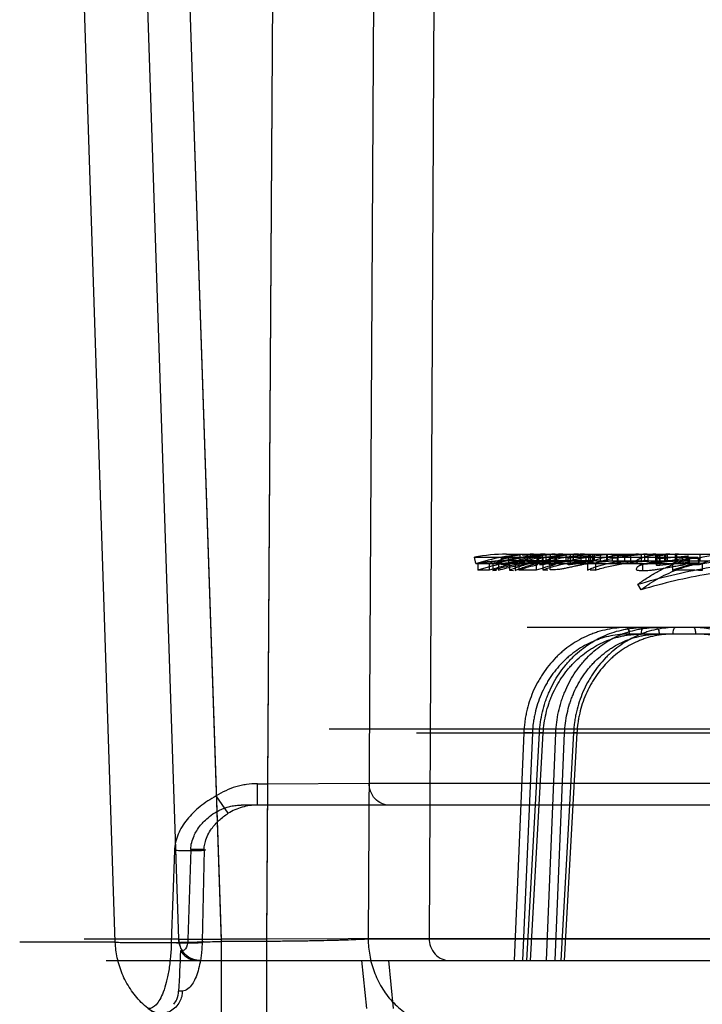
# Model space of a CAD drawing. Header units: millimetres. Extents: x 0 to 297, y 0 to 210.
# Tile 256 of 256: x 147.028 to 147.182, y 158.722 to 158.943. Entities that reach past the tile are written whole.
import ezdxf

# ---------------------------------------------------------------- set-up
doc = ezdxf.new("R2010")
doc.units = ezdxf.units.MM
doc.header["$LTSCALE"] = 16.335
doc.layers.add('INTFCLR_144815', color=7, linetype='CONTINUOUS')

msp = doc.modelspace()

# ---------------------------------------------------------------- linework, layer by layer
at = {"layer": 'INTFCLR_144815', "color": 9, "linetype": 'Continuous'}
for p, q in [((147.0494303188, 158.7356267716), (147.036555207, 159.1257148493)), ((147.0637207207, 158.7362653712), (147.0507678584, 159.1257148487)), ((147.0602329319, 159.1257148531), (147.0732682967, 158.7357802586)), ((147.0602390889, 159.1257148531), (147.0732570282, 158.736303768)), ((147.0835442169, 158.7357802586), (147.0860498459, 159.1257148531)), ((147.0835476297, 158.736303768), (147.086049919, 159.1257148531)), ((147.1086210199, 159.1257148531), (147.1064195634, 158.7363037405)), ((147.1221635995, 159.1257148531), (147.1201436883, 158.7364346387)), ((147.1375528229, 158.8229782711), (147.2289423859, 158.8229782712)), ((147.1565078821, 158.8213345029), (147.1565078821, 158.8228397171)), ((147.1437007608, 158.8214782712), (147.137552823, 158.8214782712)), ((147.1485474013, 158.8214782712), (147.1462799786, 158.8214782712)), ((147.1474589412, 158.8194375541), (147.1474589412, 158.8210150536)), ((147.1537888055, 158.8214782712), (147.1502486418, 158.8214782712)), ((147.1519190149, 158.8221578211), (147.1519190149, 158.8206263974)), ((147.1577189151, 158.8214782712), (147.1551580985, 158.8214782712)), ((147.1587744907, 158.8214782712), (147.3647951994, 158.8214782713)), ((147.3355607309, 158.8064782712), (147.1422419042, 158.8064782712)), ((147.1901110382, 158.8050044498), (147.1651965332, 158.8050044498)), ((147.3810165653, 158.7835717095), (147.0976076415, 158.7835717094)), ((147.1172761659, 158.7827866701), (147.3477942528, 158.7827866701)), ((147.1414783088, 158.7827866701), (147.1392811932, 158.7314782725)), ((147.1434204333, 158.7827343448), (147.1412243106, 158.7314782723)), ((147.1434204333, 158.7827343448), (147.1414783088, 158.7827866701)), ((147.1421650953, 158.7314782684), (147.1450082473, 158.78278667)), ((147.1430228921, 158.7314782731), (147.1458618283, 158.7827343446)), ((147.1458618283, 158.7827343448), (147.1449377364, 158.782788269)), ((147.1458618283, 158.7827343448), (147.1449377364, 158.782788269)), ((147.1465983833, 158.7314782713), (147.1486998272, 158.7827866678)), ((147.1485859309, 158.7314782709), (147.1506866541, 158.7827343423)), ((147.1486998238, 158.7827866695), (147.1506866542, 158.7827343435)), ((147.1526848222, 158.7827866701), (147.1498541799, 158.7314782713)), ((147.1534362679, 158.7827343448), (147.150609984, 158.7314782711)), ((147.1534362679, 158.7827343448), (147.1525635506, 158.7827904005)), ((147.1534362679, 158.7827343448), (147.1525635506, 158.7827904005)), ((147.0814521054, 158.7664782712), (147.0814521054, 158.771303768)), ((147.0814521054, 158.771303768), (147.0837548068, 158.771303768)), ((147.0837548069, 158.7713037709), (147.1066014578, 158.77143463)), ((147.0837548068, 158.771303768), (147.0837548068, 158.7664782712)), ((147.1066014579, 158.7714346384), (147.6433935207, 158.7714346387)), ((147.0748853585, 158.7646319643), (147.0721647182, 158.768534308)), ((147.6418168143, 158.7664782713), (147.0778101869, 158.7664782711)), ((147.0627691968, 158.7562518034), (147.062046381, 158.7355523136)), ((147.0694446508, 158.7564782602), (147.0664247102, 158.7564782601)), ((147.0694446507, 158.7564782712), (147.0690104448, 158.7357838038)), ((147.0637207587, 158.7362657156), (147.0424035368, 158.7362634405)), ((147.0657872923, 158.7362365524), (147.0637209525, 158.736265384)), ((147.0637210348, 158.7362653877), (147.0732570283, 158.7363037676)), ((147.0732570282, 158.736303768), (147.0732682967, 158.7164782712)), ((147.0835476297, 158.736303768), (147.0732570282, 158.736303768)), ((147.0835442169, 158.7164782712), (147.0835476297, 158.736303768)), ((147.1201436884, 158.7364346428), (147.0835476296, 158.7363037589)), ((147.8359479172, 158.7363037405), (147.1064195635, 158.7363037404)), ((147.1201436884, 158.7364346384), (147.8236405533, 158.7364346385)), ((147.0494303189, 158.7356267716), (147.0278836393, 158.7356196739)), ((147.0494303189, 158.7356267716), (147.0278836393, 158.7356196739)), ((147.0835442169, 158.7357802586), (147.0732682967, 158.7357802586)), ((147.047397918, 158.7314782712), (147.8355042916, 158.7314782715)), ((147.1049002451, 158.7314782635), (147.1060092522, 158.7206961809)), ((147.1121568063, 158.7206961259), (147.1110417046, 158.7314782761)), ((147.0645320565, 158.724595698), (147.0637027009, 158.7246000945))]:
    msp.add_line(p, q, dxfattribs=at)
at = {"layer": 'INTFCLR_144815', "color": 6, "linetype": 'Continuous'}
for p, q in [((147.1306636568, 158.8208805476), (147.1304053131, 158.822358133)), ((147.1304053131, 158.8223581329), (147.1806803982, 158.8223581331)), ((147.1405648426, 158.822779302), (147.1405648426, 158.8212718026)), ((147.1422343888, 158.8227780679), (147.1411213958, 158.8227780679)), ((147.1422343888, 158.8227780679), (147.1422343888, 158.8212705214)), ((147.1443898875, 158.8226570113), (147.1443898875, 158.8211448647)), ((147.1448150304, 158.8229782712), (147.1448150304, 158.8214782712)), ((147.1456636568, 158.8214782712), (147.1456636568, 158.8229782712)), ((147.1464845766, 158.8229782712), (147.1464845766, 158.8214782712)), ((147.1475238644, 158.8214582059), (147.1475238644, 158.8229589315)), ((147.1488022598, 158.8229588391), (147.1488022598, 158.8214581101)), ((147.1502486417, 158.8229782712), (147.1492841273, 158.8229696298)), ((147.1509303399, 158.8229782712), (147.1509303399, 158.8214782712)), ((147.1519190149, 158.822157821), (147.155530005, 158.8225682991)), ((147.1519505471, 158.8229782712), (147.1519505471, 158.8214782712)), ((147.1525998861, 158.8229782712), (147.1525998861, 158.8214782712)), ((147.1543886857, 158.8214782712), (147.1543886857, 158.8229782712)), ((147.155530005, 158.8225682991), (147.156518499, 158.8226951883)), ((147.155530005, 158.8225682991), (147.156518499, 158.8226951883)), ((147.1555300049, 158.821052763), (147.1555300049, 158.8225682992)), ((147.1565078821, 158.8228397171), (147.1560260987, 158.8228395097)), ((147.1560260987, 158.8228395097), (147.1560260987, 158.8213342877)), ((147.1569454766, 158.8214782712), (147.1569454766, 158.8229782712)), ((147.1613379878, 158.8229782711), (147.1570707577, 158.8225669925)), ((147.1570707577, 158.8225669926), (147.1570707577, 158.8210514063)), ((147.1573932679, 158.8214782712), (147.1573932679, 158.8229782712)), ((147.1586764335, 158.8229782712), (147.1586764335, 158.8214782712)), ((147.1601379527, 158.8229782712), (147.1601379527, 158.8214782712)), ((147.1602810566, 158.8229782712), (147.1602810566, 158.8214782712)), ((147.1614068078, 158.8229782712), (147.1614068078, 158.8214782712)), ((147.1624939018, 158.8224895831), (147.1624939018, 158.8209710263)), ((147.1626928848, 158.8229782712), (147.1626928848, 158.8214782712)), ((147.1641897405, 158.8229782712), (147.1641897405, 158.8214782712)), ((147.1655587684, 158.8229782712), (147.1655587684, 158.8214782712)), ((147.1679705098, 158.8214782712), (147.1679705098, 158.8229782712)), ((147.1686807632, 158.8229782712), (147.1686807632, 158.8214782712)), ((147.1695160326, 158.8214782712), (147.1695160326, 158.8229782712)), ((147.1712041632, 158.8214782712), (147.1712041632, 158.8229782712)), ((147.1714813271, 158.8229782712), (147.1714813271, 158.8214782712)), ((147.1720437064, 158.8229782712), (147.1720437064, 158.8214782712)), ((147.1721664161, 158.8220160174), (147.1785536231, 158.8226024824)), ((147.1731699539, 158.8229782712), (147.1731699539, 158.8214782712)), ((147.173463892, 158.8214653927), (147.173463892, 158.8229658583)), ((147.1738611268, 158.8214782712), (147.1738611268, 158.8229782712)), ((147.1755675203, 158.8229688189), (147.1755675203, 158.8214684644)), ((147.1757405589, 158.8214782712), (147.1757405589, 158.8229782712)), ((147.1759075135, 158.8229782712), (147.1759075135, 158.8214782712)), ((147.1785536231, 158.8226024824), (147.1777409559, 158.8222667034)), ((147.1785536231, 158.8210882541), (147.1785536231, 158.8226024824)), ((147.1806803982, 158.822358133), (147.1809041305, 158.8208805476)), ((147.181121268, 158.8229782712), (147.181121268, 158.8214782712)), ((147.1306636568, 158.8208805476), (147.1809041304, 158.8208805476)), ((147.1311438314, 158.820952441), (147.1311438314, 158.8193723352)), ((147.1337006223, 158.8209452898), (147.1337006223, 158.8193648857)), ((147.1344918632, 158.8209239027), (147.1344918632, 158.819342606)), ((147.1357654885, 158.8209542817), (147.1349161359, 158.8209365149)), ((147.1357654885, 158.8209542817), (147.1357654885, 158.8193742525)), ((147.1363623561, 158.8221279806), (147.1363623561, 158.8205953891)), ((147.1363623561, 158.8221279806), (147.1374755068, 158.8221279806)), ((147.1380319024, 158.8205953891), (147.1369192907, 158.8205953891)), ((147.1380319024, 158.8221167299), (147.1380319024, 158.820583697)), ((147.138274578, 158.8209517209), (147.138274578, 158.819371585)), ((147.1395482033, 158.8209163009), (147.1386994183, 158.8209424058)), ((147.1395482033, 158.8209163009), (147.1395482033, 158.8193346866)), ((147.1403486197, 158.8209501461), (147.1403486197, 158.8193699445)), ((147.1405648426, 158.8212705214), (147.1416782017, 158.8212705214)), ((147.1462799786, 158.8214782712), (147.1437007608, 158.8214782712)), ((147.1442601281, 158.8209467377), (147.1442601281, 158.8193663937)), ((147.1445892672, 158.8221309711), (147.1454255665, 158.8221309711)), ((147.1445892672, 158.8205925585), (147.1445892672, 158.8221252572)), ((147.145843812, 158.8205984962), (147.1450075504, 158.8205984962)), ((147.1458227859, 158.8194198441), (147.145843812, 158.8221309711)), ((147.1474589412, 158.8210150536), (147.1463679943, 158.8210086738)), ((147.1472128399, 158.822129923), (147.1472128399, 158.8205974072)), ((147.1472128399, 158.822129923), (147.1480715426, 158.822129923)), ((147.1485007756, 158.8205974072), (147.1476422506, 158.8205974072)), ((147.1485007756, 158.8221230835), (147.1485007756, 158.8205902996)), ((147.1502486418, 158.8214782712), (147.1485474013, 158.8214782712)), ((147.1488022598, 158.8214581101), (147.1497656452, 158.8214760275)), ((147.1514944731, 158.8221566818), (147.1519190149, 158.8221578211)), ((147.1514944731, 158.8206252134), (147.1514944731, 158.8221566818)), ((147.1519190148, 158.8206263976), (147.1514944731, 158.8206252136)), ((147.155530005, 158.8210527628), (147.1519190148, 158.8206263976)), ((147.1551580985, 158.8214782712), (147.1537888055, 158.8214782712)), ((147.1565560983, 158.8213128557), (147.1557535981, 158.821087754)), ((147.1565560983, 158.8213128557), (147.1557535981, 158.821087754)), ((147.1558109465, 158.8210071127), (147.1558109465, 158.8194292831)), ((147.1560260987, 158.8213342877), (147.1565078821, 158.8213345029)), ((147.1570707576, 158.8210514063), (147.1613379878, 158.8214782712)), ((147.1576379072, 158.8210088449), (147.1576379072, 158.8194310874)), ((147.1577189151, 158.8214782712), (147.1587744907, 158.8214782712)), ((147.1683121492, 158.8192110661), (147.1683121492, 158.8207976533)), ((147.1721664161, 158.8220160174), (147.1721664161, 158.8204790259)), ((147.1785536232, 158.8210882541), (147.1721664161, 158.8204790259)), ((147.1749886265, 158.8209273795), (147.1749886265, 158.8193462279)), ((147.1773420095, 158.8220609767), (147.1773420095, 158.8205257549)), ((147.1773420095, 158.8205257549), (147.1781222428, 158.8209174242)), ((147.1788142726, 158.8221191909), (147.1809703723, 158.8221191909)), ((147.1788142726, 158.8205794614), (147.1788142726, 158.8221126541)), ((147.1809703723, 158.8205862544), (147.1788142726, 158.8205862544)), ((147.1809703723, 158.8205862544), (147.1809703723, 158.8221191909)), ((147.1817097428, 158.8209302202), (147.1817097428, 158.819349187)), ((147.1344918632, 158.819342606), (147.1353409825, 158.8193662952)), ((147.138274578, 158.819371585), (147.1391239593, 158.8193495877)), ((147.1679137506, 158.8149575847), (147.1672028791, 158.8162130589)), ((147.0664247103, 158.7564782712), (147.0657872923, 158.7362365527)), ((147.0645369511, 158.7336755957), (147.0641292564, 158.733679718))]:
    msp.add_line(p, q, dxfattribs=at)
for centre, radius, start, end in [((147.1375528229, 158.7814782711), 0.0415, 90.00000000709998, 99.9174520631), ((147.1437048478, 158.7830272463), 0.0399510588, 90.0058612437, 108.325131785), ((147.1445503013, 158.7830288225), 0.0399497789, 95.7254500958, 101.8269211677), ((147.1462802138, 158.783083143), 0.0398951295, 90.00033778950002, 95.8204568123), ((147.153790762, 158.7851323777), 0.037845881, 90.002962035, 102.1212752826), ((147.1551626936, 158.7851069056), 0.0378714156, 90.00695214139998, 102.1174918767), ((147.1485471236, 158.7958983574), 0.0270799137, 89.9994123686, 92.1655311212), ((147.1592260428, 158.786225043), 0.0367540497, 94.99470961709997, 102.1434321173), ((147.1692987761, 158.7753513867), 0.0476268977, 89.9946966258, 98.21447484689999), ((147.1673401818, 158.7987072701), 0.0242710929, 90.0187780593, 101.5178439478), ((147.1743768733, 158.7893967), 0.0335815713, 89.9963574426, 91.557890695), ((147.1763682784, 158.7890554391), 0.0339228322, 89.99529302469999, 91.3526086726), ((147.1881737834, 158.7922010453), 0.03077718, 90.01207877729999, 103.5355706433), ((147.1375528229, 158.7814782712), 0.04, 89.9999999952, 99.917452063), ((147.1322940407, 158.7751011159), 0.0458657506, 88.24261386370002, 91.43699918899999), ((147.1437078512, 158.7829507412), 0.0385276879, 90.0105443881, 109.0324238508), ((147.1463094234, 158.7829187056), 0.0400624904, 101.9240725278, 108.3444157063), ((147.1463072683, 158.7828703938), 0.0386105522, 102.3761709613, 109.0569442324), ((147.1445493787, 158.7829770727), 0.0385014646, 95.94020500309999, 102.2772148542), ((147.1526515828, 158.784663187), 0.0368228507, 102.647300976, 109.5185625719), ((147.1422128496, 158.7158722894), 0.1050943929, 88.8837859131, 91.01640158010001), ((147.1526374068, 158.7848430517), 0.0381409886, 102.1815604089, 108.795633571), ((147.1462800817, 158.7830273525), 0.0384509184, 90.00015362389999, 96.0396726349), ((147.1565683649, 158.7848086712), 0.0381766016, 102.1998940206, 108.808290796), ((147.1565636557, 158.7846956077), 0.0367891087, 102.6599842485, 109.5381089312), ((147.1577406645, 158.785959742), 0.0355190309, 90.0350845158, 109.6049724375), ((147.1537937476, 158.7849705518), 0.0365077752, 90.0077562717, 102.577509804), ((147.155160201, 158.7849957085), 0.0364825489, 90.0033020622, 102.5821819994), ((147.148547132, 158.7953764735), 0.0261017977, 89.99940871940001, 92.2467396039), ((147.1592229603, 158.7860690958), 0.0354097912, 95.17982136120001, 102.6067581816), ((147.156419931, 158.6941619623), 0.1268483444, 89.724928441, 90.275071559), ((147.1692941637, 158.7756374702), 0.0458407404, 89.98872509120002, 98.5310480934), ((147.1673355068, 158.7981217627), 0.0233564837, 90.0080452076, 101.963633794), ((147.1743768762, 158.7891102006), 0.0323680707, 89.99622595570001, 91.61631737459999), ((147.1863044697, 158.790794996), 0.0307119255, 104.1160248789, 111.6201397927), ((147.1784787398, 158.514266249), 0.30668099, 89.39635559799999, 90.6520556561), ((147.186257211, 158.7913243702), 0.0316751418, 103.5902750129, 110.8396632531), ((147.1763682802, 158.7887813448), 0.0326969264, 89.99511972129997, 91.40333538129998), ((147.1881837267, 158.7917249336), 0.0297535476, 90.031642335, 104.0304306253), ((147.1930000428, 158.7912305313), 0.0317733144, 103.5878046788, 110.8142387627), ((147.1322940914, 158.7753738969), 0.0440134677, 88.1686968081, 91.49755394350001), ((147.1422128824, 158.7185427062), 0.1008444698, 88.83675729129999, 91.0592595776), ((147.1472765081, 158.7298857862), 0.0895458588, 90.23222151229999, 90.93020278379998), ((147.1570289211, 158.6976446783), 0.1217879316, 89.71349808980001, 90.28650191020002), ((147.1784787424, 158.5249455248), 0.2944213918, 89.37121958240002, 90.6792087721)]:
    msp.add_arc(centre, radius, start, end, dxfattribs=at)
msp.add_ellipse((147.5056636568, 158.7164782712), major_axis=(0.1384012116, 2.9203508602), ratio=0.1511321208, start_param=-4.711116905, end_param=-4.7080076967, dxfattribs=at)
for points, knots in [([(147.1344918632, 158.8209239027), (147.1355359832, 158.8212303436), (147.1376562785, 158.8217773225), (147.1408895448, 158.8223903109), (147.1441866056, 158.8227977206), (147.1464047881, 158.8229286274), (147.1475238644, 158.8229589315)], [0, 0, 0, 0, 0.2468535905, 0.4963282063, 0.7460399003, 1, 1, 1, 1]), ([(147.1443898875, 158.8226570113), (147.1434108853, 158.8225488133), (147.1414617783, 158.8222778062), (147.1385824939, 158.8217091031), (147.1366943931, 158.8212225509), (147.1357654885, 158.8209542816)], [0, 0, 0, 0, 0.3357673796, 0.6704013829, 1, 1, 1, 1]), ([(147.138274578, 158.8209517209), (147.138929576, 158.8212189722), (147.1402570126, 158.8217028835), (147.1423009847, 158.82227439), (147.1436891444, 158.8225476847), (147.1443898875, 158.8226570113)], [0, 0, 0, 0, 0.3336166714, 0.6655352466, 1, 1, 1, 1]), ([(147.1488022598, 158.8229588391), (147.1480052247, 158.8229283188), (147.1464117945, 158.8227950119), (147.144057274, 158.8223810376), (147.1417594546, 158.821761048), (147.1402752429, 158.8212179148), (147.1395482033, 158.8209163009)], [0, 0, 0, 0, 0.2512492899, 0.5028732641, 0.7520580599, 1, 1, 1, 1]), ([(147.1458227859, 158.8209980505), (147.1466037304, 158.8212645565), (147.1481565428, 158.8217375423), (147.150518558, 158.8222905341), (147.1528914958, 158.822685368), (147.1552968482, 158.8229247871), (147.1569104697, 158.8229782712), (147.157718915, 158.8229782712)], [0, 0, 0, 0, 0.2043804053, 0.4016983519, 0.600459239, 0.7997611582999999, 1, 1, 1, 1]), ([(147.1474589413, 158.8210150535), (147.1477650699, 158.821018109), (147.1483397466, 158.8210330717), (147.1492270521, 158.8211070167), (147.1500691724, 158.8212278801), (147.1509324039, 158.821391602), (147.1517732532, 158.8215624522), (147.152590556, 158.8217333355), (147.1533683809, 158.8218929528), (147.1541270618, 158.8220460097), (147.1549188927, 158.8221996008), (147.1559053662, 158.8223801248), (147.1566236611, 158.8224999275), (147.1570707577, 158.8225669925)], [0, 0, 0, 0, 0.0941973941, 0.176799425, 0.2738190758, 0.3558064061, 0.4471171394, 0.5378266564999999, 0.6127192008, 0.6914329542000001, 0.7759674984, 0.8608938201, 1, 1, 1, 1]), ([(147.1558109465, 158.8210071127), (147.1564360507, 158.8212686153), (147.1577018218, 158.8217424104), (147.1596361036, 158.8222970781), (147.1615750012, 158.8226893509), (147.163526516, 158.8229254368), (147.16483071, 158.8229782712), (147.1654908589, 158.8229782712)], [0, 0, 0, 0, 0.2044789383, 0.4073700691, 0.6066229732, 0.8007866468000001, 1, 1, 1, 1]), ([(147.1712334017, 158.8229782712), (147.1703056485, 158.8229782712), (147.1684541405, 158.8229252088), (147.1656920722, 158.822685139), (147.1629613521, 158.8222880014), (147.1602722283, 158.8217366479), (147.1585090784, 158.8212661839), (147.1576379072, 158.8210066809)], [0, 0, 0, 0, 0.2019209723, 0.4028713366, 0.6030969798, 0.8021605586, 1, 1, 1, 1]), ([(147.1734638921, 158.8229658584), (147.173110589, 158.8229560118), (147.1724397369, 158.8229264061), (147.1714643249, 158.8228478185), (147.1705776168, 158.8227411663), (147.169574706, 158.8225787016), (147.1684997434, 158.8223216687), (147.1675999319, 158.8220066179), (147.1664563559, 158.821358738), (147.1675356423, 158.8207293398), (147.1680352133, 158.8208030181), (147.1683121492, 158.8207976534)], [0, 0, 0, 0, 0.1226153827, 0.2328509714, 0.3396167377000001, 0.4316815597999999, 0.5878822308, 0.7072517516, 0.8080364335, 0.9039074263, 1, 1, 1, 1]), ([(147.1672028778, 158.8162130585), (147.1678794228, 158.8167238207), (147.1692604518, 158.8176924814), (147.1714226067, 158.8189847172), (147.1736541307, 158.8201043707), (147.175945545, 158.8210481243), (147.1782878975, 158.8218110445), (147.1798796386, 158.8221964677), (147.1806803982, 158.822358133)], [0, 0, 0, 0, 0.170292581, 0.3385298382, 0.5055802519, 0.6713829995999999, 0.835891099, 1, 1, 1, 1]), ([(147.1672028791, 158.8162130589), (147.1722473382, 158.8177926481), (147.1824413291, 158.8201636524), (147.1979732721, 158.8220458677), (147.213463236, 158.8228691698), (147.223787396, 158.8229740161), (147.2289423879, 158.8229782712)], [0, 0, 0, 0, 0.2535733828, 0.5032635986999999, 0.7518024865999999, 1, 1, 1, 1]), ([(147.1755675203, 158.822968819), (147.1753177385, 158.8229627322), (147.1747185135, 158.8229415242), (147.1738490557, 158.8228793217), (147.172936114, 158.8227814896), (147.17227239, 158.8226297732), (147.1709380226, 158.8224679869), (147.1718854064, 158.822020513), (147.1721664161, 158.8220160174)], [0, 0, 0, 0, 0.148090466, 0.3539138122, 0.524480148, 0.6673475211, 0.8334232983, 1, 1, 1, 1]), ([(147.1475238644, 158.8214582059), (147.1469600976, 158.8214423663), (147.1458359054, 158.8213920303), (147.144157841, 158.8212605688), (147.14249474, 158.821074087), (147.1408493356, 158.8208334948), (147.1392241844, 158.8205398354), (147.1376216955, 158.8201942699), (147.1360441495, 158.8197980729), (147.1350060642, 158.8194998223), (147.1344918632, 158.819342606)], [0, 0, 0, 0, 0.1277755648, 0.2548923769, 0.3812739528, 0.5068516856, 0.6315633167, 0.7553553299, 0.8781807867, 1, 1, 1, 1]), ([(147.1357654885, 158.8193742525), (147.1363901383, 158.819562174), (147.1375864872, 158.8198957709), (147.1393119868, 158.8203067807), (147.1409505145, 158.8206385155), (147.1426240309, 158.8209209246), (147.143779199, 158.8210747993), (147.1443898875, 158.8211448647)], [0, 0, 0, 0, 0.2219874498, 0.4225263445, 0.6035161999, 0.7908117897, 1, 1, 1, 1]), ([(147.1443898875, 158.8211448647), (147.1438551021, 158.8210582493), (147.1428498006, 158.8208628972), (147.1413562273, 158.8204803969), (147.1398443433, 158.8200000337), (147.1388140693, 158.8196008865), (147.138274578, 158.819371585)], [0, 0, 0, 0, 0.2546734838, 0.4810436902, 0.7244331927, 1, 1, 1, 1]), ([(147.1395482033, 158.8193346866), (147.1399117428, 158.8194918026), (147.1406459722, 158.8197901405), (147.1417664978, 158.8201881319), (147.14290485, 158.8205352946), (147.1440593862, 158.8208303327), (147.1452283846, 158.8210720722), (147.1464100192, 158.8212594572), (147.1476023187, 158.8213915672), (147.1484016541, 158.8214421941), (147.1488022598, 158.8214581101)], [0, 0, 0, 0, 0.1244380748, 0.2489212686, 0.3735057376, 0.498249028, 0.6232103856, 0.7484501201, 0.8740275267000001, 1, 1, 1, 1]), ([(147.1570707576, 158.8210514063), (147.156759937, 158.8210029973), (147.1561812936, 158.8209055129), (147.1553487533, 158.8207528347), (147.1545596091, 158.8205981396), (147.1537761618, 158.8204371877), (147.1529104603, 158.8202541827), (147.1519859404, 158.8200532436), (147.1510647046, 158.8198566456), (147.1501876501, 158.8196814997), (147.1493923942, 158.819554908), (147.1484713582, 158.819462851), (147.1478429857, 158.8194415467), (147.1474589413, 158.8194375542)], [0, 0, 0, 0, 0.0966794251, 0.1803320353, 0.2601356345, 0.3438262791, 0.4261441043, 0.5320793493, 0.6346023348, 0.7156505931, 0.8069405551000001, 0.8819611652, 1, 1, 1, 1]), ([(147.1558109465, 158.8194292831), (147.1561525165, 158.8195781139), (147.1568408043, 158.8198606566), (147.1578891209, 158.8202376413), (147.1589497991, 158.8205663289), (147.1600214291, 158.8208458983), (147.1611025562, 158.8210756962), (147.1621916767, 158.8212551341), (147.1632872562, 158.8213837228), (147.1643876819, 158.8214610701), (147.1651230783, 158.8214782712), (147.1654908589, 158.8214782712)], [0, 0, 0, 0, 0.1121796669, 0.2239292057, 0.3353131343, 0.44640052, 0.5572635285, 0.6679773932, 0.7786192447, 0.8892672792, 1, 1, 1, 1]), ([(147.1576379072, 158.8194288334), (147.1581196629, 158.8195783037), (147.1590900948, 158.8198618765), (147.16056199, 158.8202386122), (147.162051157, 158.8205670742), (147.1635556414, 158.8208464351), (147.165073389, 158.8210760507), (147.1666022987, 158.8212553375), (147.1681402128, 158.8213838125), (147.1696848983, 158.821461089), (147.1707169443, 158.8214782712), (147.1712334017, 158.8214782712)], [0, 0, 0, 0, 0.1096509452, 0.2197304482, 0.330222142, 0.4410909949, 0.5523103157, 0.6638488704, 0.7756673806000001, 0.8877302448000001, 1, 1, 1, 1]), ([(147.1683121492, 158.8192110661), (147.1680498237, 158.8192163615), (147.1676110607, 158.8192249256), (147.1665977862, 158.8194277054), (147.1672097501, 158.8203599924), (147.1679839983, 158.8205900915), (147.1687992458, 158.8208799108), (147.1696035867, 158.8210609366), (147.1704239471, 158.8212105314), (147.171344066, 158.8213305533), (147.1723722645, 158.8214210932), (147.1730870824, 158.8214544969), (147.1734638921, 158.8214653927)], [0, 0, 0, 0, 0.0903427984, 0.1733953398, 0.2575547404, 0.3602664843, 0.4668340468, 0.5507712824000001, 0.6447043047, 0.7536785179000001, 0.870201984, 1, 1, 1, 1]), ([(147.1809041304, 158.8208805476), (147.1801315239, 158.8207245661), (147.1785961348, 158.8203527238), (147.1763372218, 158.8196167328), (147.1741283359, 158.8187066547), (147.1719779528, 158.8176273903), (147.1698952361, 158.8163823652), (147.1685651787, 158.8154493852), (147.1679137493, 158.8149575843)], [0, 0, 0, 0, 0.1642768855, 0.3288722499, 0.4947033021, 0.6617291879, 0.8298803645, 1, 1, 1, 1]), ([(147.2289423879, 158.8214782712), (147.2238276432, 158.8214738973), (147.2135976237, 158.8213737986), (147.1982686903, 158.8205810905), (147.1829387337, 158.8187697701), (147.1728845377, 158.8164819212), (147.1679137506, 158.8149575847)], [0, 0, 0, 0, 0.2492321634, 0.4981653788, 0.7475520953, 1, 1, 1, 1]), ([(147.1683121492, 158.8207976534), (147.1687855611, 158.8208023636), (147.169538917, 158.8208458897), (147.170576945, 158.8209671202), (147.1714692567, 158.8210890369), (147.1724248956, 158.8212363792), (147.1734149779, 158.821397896), (147.1743986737, 158.8215637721), (147.1753557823, 158.8217288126), (147.1763352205, 158.8218953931), (147.1769962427, 158.8220057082), (147.1773420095, 158.8220609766)], [0, 0, 0, 0, 0.1556476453, 0.247695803, 0.3435701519, 0.4517121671, 0.5655772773, 0.6733729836, 0.7796787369, 0.8848818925, 1, 1, 1, 1]), ([(147.1773420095, 158.8205257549), (147.1769212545, 158.820455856), (147.1760895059, 158.8203110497), (147.1748817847, 158.8200951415), (147.1737137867, 158.8198875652), (147.1726070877, 158.8196982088), (147.171569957, 158.8195298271), (147.1706480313, 158.819396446), (147.1698255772, 158.8192968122), (147.1690614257, 158.8192286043), (147.1685611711, 158.8192136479), (147.1683121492, 158.8192110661)], [0, 0, 0, 0, 0.1400976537, 0.2773042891, 0.4029859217, 0.5297549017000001, 0.6460965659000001, 0.7481003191, 0.8357037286, 0.9182004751, 1, 1, 1, 1]), ([(147.1721664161, 158.8204790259), (147.1719019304, 158.8204834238), (147.1709715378, 158.8203801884), (147.1720728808, 158.821232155), (147.1729242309, 158.8212195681), (147.1739094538, 158.8213918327), (147.1748071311, 158.8214408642), (147.1753076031, 158.821461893), (147.1755675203, 158.8214684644)], [0, 0, 0, 0, 0.1522461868, 0.3004209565, 0.4786494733, 0.712490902, 0.8503564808, 1, 1, 1, 1]), ([(147.1721664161, 158.8204790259), (147.1719019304, 158.8204834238), (147.1709715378, 158.8203801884), (147.1720728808, 158.821232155), (147.1729242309, 158.8212195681), (147.1739094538, 158.8213918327), (147.1748071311, 158.8214408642), (147.1753076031, 158.821461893), (147.1755675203, 158.8214684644)], [0, 0, 0, 0, 0.1522461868, 0.3004209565, 0.4786494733, 0.712490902, 0.8503564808, 1, 1, 1, 1]), ([(147.2031765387, 158.7827866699), (147.2031378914, 158.7834948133), (147.2030039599, 158.784912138), (147.2026339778, 158.7870165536), (147.2020962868, 158.7890842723), (147.2013977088, 158.7910899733), (147.2005471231, 158.7930157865), (147.1995517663, 158.7948517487), (147.1984161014, 158.7965914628), (147.1971465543, 158.7982244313), (147.1957563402, 158.7997339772), (147.1942579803, 158.8011090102), (147.1926613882, 158.8023427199), (147.1909728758, 158.803430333), (147.1892053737, 158.8043628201), (147.1873780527, 158.8051309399), (147.1855064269, 158.8057307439), (147.1836041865, 158.8061602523), (147.1816731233, 158.8064201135), (147.1803759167, 158.8064782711), (147.1797247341, 158.8064782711)], [0, 0, 0, 0, 0.05791937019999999, 0.1161225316, 0.174323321, 0.2322124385, 0.2893886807, 0.346073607, 0.4025847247, 0.4588722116, 0.5148048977, 0.5699870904, 0.6247636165, 0.6793905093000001, 0.7338139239, 0.7877635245, 0.8410664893, 0.8941198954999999, 0.9468186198, 1, 1, 1, 1]), ([(147.0664247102, 158.7564782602), (147.0664392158, 158.7570109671), (147.0665914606, 158.7580775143), (147.0670980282, 158.7594872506), (147.0677947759, 158.7607802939), (147.0685751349, 158.761871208), (147.0695341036, 158.7629391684), (147.0707218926, 158.7640086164), (147.0717081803, 158.7646826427), (147.0722895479, 158.7650160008)], [0, 0, 0, 0, 0.1483022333, 0.2970214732, 0.4146163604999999, 0.5561320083, 0.6691568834, 0.8135005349, 1, 1, 1, 1]), ([(147.0722895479, 158.7650160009), (147.0726194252, 158.7652051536), (147.0733025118, 158.7655504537), (147.0743787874, 158.7659600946), (147.0754987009, 158.7662575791), (147.0766472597, 158.7664379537), (147.0774226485, 158.7664782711), (147.0778101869, 158.7664782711)], [0, 0, 0, 0, 0.197598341, 0.3968767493, 0.5973900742, 0.798619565, 1, 1, 1, 1]), ([(147.0657872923, 158.7362365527), (147.0657714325, 158.7358121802), (147.0656818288, 158.7349194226), (147.0650969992, 158.7336703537), (147.0645367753, 158.7336760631)], [0, 0, 0, 0, 0.4311700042, 1, 1, 1, 1]), ([(147.0641291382, 158.7336802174), (147.0643301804, 158.7333448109), (147.0648155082, 158.7327245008), (147.0657522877, 158.7320160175), (147.0668334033, 158.7315761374), (147.0676049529, 158.7314782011), (147.0679887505, 158.7314782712)], [0, 0, 0, 0, 0.2530268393, 0.5032054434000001, 0.7516620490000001, 1, 1, 1, 1]), ([(147.0626191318, 158.7216174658), (147.0628780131, 158.7219590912), (147.0634228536, 158.7228904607), (147.0636727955, 158.7239601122), (147.0637027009, 158.7246000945)], [0, 0, 0, 0, 0.40084949, 1, 1, 1, 1])]:
    msp.add_open_spline(points, degree=3, knots=knots, dxfattribs=at)
at = {"layer": 'INTFCLR_144815', "color": 9, "linetype": 'Continuous'}
for points, knots in [([(147.1646590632, 158.8064782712), (147.163185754, 158.8064782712), (147.1609657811, 158.8062517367), (147.1584612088, 158.8056025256), (147.1570552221, 158.805122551), (147.154978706, 158.8042946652), (147.1526692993, 158.8030186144), (147.1505796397, 158.8014256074), (147.14944296, 158.8004208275), (147.1478047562, 158.798825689), (147.1463538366, 158.7970279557), (147.1451243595, 158.7950816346), (147.1443557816, 158.7937297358), (147.1431731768, 158.7912676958), (147.1423298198, 158.7886465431), (147.1418623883, 158.786338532), (147.1416172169, 158.784769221), (147.1415126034, 158.7835805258), (147.1414783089, 158.7827866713)], [0, 0, 0, 0, 0.1208487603, 0.1814012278, 0.2119727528, 0.2426478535, 0.3647394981, 0.4266498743, 0.4579277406, 0.4891221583, 0.6141842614, 0.6459561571, 0.6779465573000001, 0.7416857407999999, 0.8697526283, 0.9022892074, 0.9348230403, 1, 1, 1, 1]), ([(147.1651965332, 158.8050044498), (147.1638120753, 158.8050044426), (147.1617259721, 158.8047916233), (147.1593726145, 158.8041810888), (147.1580515, 158.8037300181), (147.1561003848, 158.8029518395), (147.1539305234, 158.8017523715), (147.1519673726, 158.8002548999), (147.1508995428, 158.7993104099), (147.1493604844, 158.7978110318), (147.1479976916, 158.7961210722), (147.1468429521, 158.7942915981), (147.1461210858, 158.7930208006), (147.1450104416, 158.7907064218), (147.1442188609, 158.7882425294), (147.1437801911, 158.7860730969), (147.1435502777, 158.7845979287), (147.1434524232, 158.7834805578), (147.1434204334, 158.782734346)], [0, 0, 0, 0, 0.1208399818, 0.1813857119, 0.211953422, 0.2426248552, 0.3647036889, 0.4266080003, 0.4578832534, 0.4890754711, 0.6141334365, 0.6459059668, 0.6778979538, 0.7416425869, 0.8697257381, 0.9022680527, 0.9348083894, 1, 1, 1, 1]), ([(147.1450082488, 158.7827866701), (147.1450948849, 158.7843607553), (147.1454343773, 158.7867145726), (147.1461877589, 158.7893688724), (147.1467184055, 158.790851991), (147.1476056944, 158.7930185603), (147.1489208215, 158.7954209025), (147.1505406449, 158.7976007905), (147.1515469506, 158.7987735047), (147.1531144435, 158.800435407), (147.1548726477, 158.8019087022), (147.1567771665, 158.8031455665), (147.1580789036, 158.8039031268), (147.1604262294, 158.8050474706), (147.162929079, 158.8058359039), (147.1651202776, 158.8062314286), (147.166596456, 158.806421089), (147.1677123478, 158.8064782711), (147.1684552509, 158.8064782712)], [0, 0, 0, 0, 0.1288439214, 0.1930359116, 0.2252903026, 0.257529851, 0.3843669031, 0.4475979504, 0.4792451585, 0.5106052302, 0.6343011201, 0.6652311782, 0.6961862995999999, 0.7573363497, 0.8784045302, 0.9088857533, 0.9392828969, 1, 1, 1, 1]), ([(147.1458618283, 158.7827343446), (147.1459438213, 158.7842140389), (147.1462637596, 158.7864267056), (147.146973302, 158.7889215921), (147.1474726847, 158.7903157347), (147.1483077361, 158.7923523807), (147.1495451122, 158.7946106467), (147.1510690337, 158.7966596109), (147.1520156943, 158.7977619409), (147.1534901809, 158.7993242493), (147.1551440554, 158.8007090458), (147.156935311, 158.8018717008), (147.1581596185, 158.8025838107), (147.1603672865, 158.8036594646), (147.1627210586, 158.8044005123), (147.1647816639, 158.8047724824), (147.1661698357, 158.8049507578), (147.1672191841, 158.8050044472), (147.1679177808, 158.8050044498)], [0, 0, 0, 0, 0.1288133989, 0.1929939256, 0.2252437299, 0.257479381, 0.3843072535, 0.4475386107, 0.4791869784, 0.5105487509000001, 0.6342566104, 0.6651902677, 0.6961490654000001, 0.7573064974, 0.8783919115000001, 0.9088770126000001, 0.9392774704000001, 1, 1, 1, 1]), ([(147.1486998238, 158.7827866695), (147.1487648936, 158.7843585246), (147.1490669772, 158.7867098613), (147.1497722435, 158.7893676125), (147.1502735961, 158.7908514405), (147.1511139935, 158.7930144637), (147.152369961, 158.7954159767), (147.1539314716, 158.7975996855), (147.1549028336, 158.7987730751), (147.1564148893, 158.8004326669), (147.1581183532, 158.8019069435), (147.1599702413, 158.8031453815), (147.1612352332, 158.8039027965), (147.1635188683, 158.8050469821), (147.1659616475, 158.8058359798), (147.16810244, 158.8062314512), (147.1695460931, 158.8064211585), (147.1706380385, 158.8064782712), (147.1713651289, 158.8064782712)], [0, 0, 0, 0, 0.1304351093, 0.1952501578, 0.2277693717, 0.260239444, 0.3876343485, 0.4509336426, 0.4825632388, 0.5138724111, 0.637070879, 0.667814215, 0.6985618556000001, 0.7592534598, 0.8793222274, 0.9095568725, 0.9397164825, 1, 1, 1, 1]), ([(147.1506866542, 158.7827343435), (147.1507472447, 158.7842118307), (147.1510301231, 158.7864220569), (147.151692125, 158.7889203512), (147.1521625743, 158.7903151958), (147.1529514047, 158.7923483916), (147.1541307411, 158.7946057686), (147.1555972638, 158.7966585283), (147.15650956, 158.7977615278), (147.1579296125, 158.7993215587), (147.1595297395, 158.800707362), (147.1612694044, 158.8018715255), (147.1624577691, 158.8025834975), (147.1646031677, 158.8036589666), (147.1668981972, 158.8044005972), (147.1689095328, 158.8047725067), (147.1702659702, 158.8049508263), (147.1712919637, 158.8050044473), (147.1719751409, 158.8050044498)], [0, 0, 0, 0, 0.1304693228, 0.1952967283, 0.2278210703, 0.2602955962, 0.3877013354, 0.4510002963, 0.4826286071, 0.5139362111, 0.6371213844, 0.6678607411, 0.6986043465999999, 0.7592875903, 0.8793365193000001, 0.9095668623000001, 0.9397227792, 1, 1, 1, 1]), ([(147.1756492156, 158.8064782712), (147.1742062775, 158.8064782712), (147.1720297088, 158.8062506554), (147.1695760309, 158.8056020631), (147.1681959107, 158.8051223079), (147.1661510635, 158.8042927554), (147.163875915, 158.8030148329), (147.1618166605, 158.8014245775), (147.1606932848, 158.8004203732), (147.1590690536, 158.7988228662), (147.1576289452, 158.7970252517), (147.1564038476, 158.7950812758), (147.1556351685, 158.7937290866), (147.1544474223, 158.7912662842), (147.153590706, 158.7886465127), (147.1531047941, 158.7863386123), (147.1528454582, 158.7847696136), (147.1527283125, 158.7835808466), (147.1526848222, 158.7827866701)], [0, 0, 0, 0, 0.1191570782, 0.1790405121, 0.2093268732, 0.2397534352, 0.3612404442, 0.4230731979, 0.4543669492, 0.4856121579, 0.6111858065, 0.6431510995, 0.6753571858, 0.7395758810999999, 0.8687108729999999, 0.9015191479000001, 0.9343190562, 1, 1, 1, 1]), ([(147.1750392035, 158.8050044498), (147.1736823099, 158.8050044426), (147.1716354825, 158.8047905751), (147.1693280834, 158.8041806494), (147.1680300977, 158.8037297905), (147.1661069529, 158.8029500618), (147.1639671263, 158.8017488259), (147.1620301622, 158.8002539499), (147.1609734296, 158.7993099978), (147.1594454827, 158.7978084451), (147.1580906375, 158.7961186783), (147.1569378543, 158.7942912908), (147.1562145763, 158.7930202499), (147.1550970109, 158.7907052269), (147.1542903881, 158.7882426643), (147.1538324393, 158.7860731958), (147.1535880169, 158.7845983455), (147.1534774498, 158.7834808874), (147.1534362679, 158.7827343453)], [0, 0, 0, 0, 0.1191678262, 0.1790592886, 0.2093498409, 0.2397806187, 0.3612828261, 0.4231227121, 0.4544194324, 0.4856668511, 0.6112454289, 0.6432099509, 0.6754142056, 0.7396265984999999, 0.8687420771, 0.9015435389, 0.9343360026, 1, 1, 1, 1]), ([(147.1646590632, 158.8064782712), (147.1648496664, 158.8064782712), (147.1651648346, 158.805838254), (147.1651943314, 158.8053564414), (147.1651965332, 158.8050044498)], [0, 0, 0, 0, 0.3512765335, 1, 1, 1, 1]), ([(147.1684552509, 158.8064782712), (147.1682646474, 158.8064782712), (147.167949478, 158.8058382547), (147.1679199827, 158.8053564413), (147.1679177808, 158.8050044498)], [0, 0, 0, 0, 0.3512767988, 1, 1, 1, 1]), ([(147.1713651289, 158.8064782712), (147.1715673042, 158.8064782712), (147.17193819, 158.8058701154), (147.1719726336, 158.8053576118), (147.1719751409, 158.8050044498)], [0, 0, 0, 0, 0.364052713, 1, 1, 1, 1]), ([(147.1756492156, 158.8064782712), (147.1754470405, 158.8064782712), (147.1750761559, 158.8058701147), (147.1750417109, 158.8053576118), (147.1750392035, 158.8050044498)], [0, 0, 0, 0, 0.3640524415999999, 1, 1, 1, 1]), ([(147.1802622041, 158.8050044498), (147.1802604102, 158.8052912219), (147.1802196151, 158.8057563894), (147.1799771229, 158.8064782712), (147.1797247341, 158.8064782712)], [0, 0, 0, 0, 0.5318908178, 1, 1, 1, 1]), ([(147.2023075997, 158.7827343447), (147.2022713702, 158.7833936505), (147.2021471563, 158.7847097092), (147.2018060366, 158.7866615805), (147.2013121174, 158.7885776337), (147.2006699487, 158.7904436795), (147.1998837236, 158.7922457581), (147.1989589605, 158.7939708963), (147.1979024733, 158.7956074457), (147.1967212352, 158.7971438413), (147.1954240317, 158.7985695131), (147.1940195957, 158.7998734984), (147.1925186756, 158.8010470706), (147.1909313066, 158.8020815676), (147.189268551, 158.8029701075), (147.1875418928, 158.8037057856), (147.1857645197, 158.8042832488), (147.1839501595, 158.8046988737), (147.1821120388, 158.8049489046), (147.1808781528, 158.8050044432), (147.1802622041, 158.8050044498)], [0, 0, 0, 0, 0.05737102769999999, 0.1147157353, 0.171989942, 0.2291101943, 0.286001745, 0.3426348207, 0.3989933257, 0.4550624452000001, 0.5108295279, 0.5662723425, 0.621378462, 0.6761700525, 0.7306916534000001, 0.7849746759, 0.8390299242, 0.8928550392, 0.9464825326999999, 1, 1, 1, 1]), ([(147.0814521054, 158.771303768), (147.0806317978, 158.7713036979), (147.0793987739, 158.7712146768), (147.0777822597, 158.7709199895), (147.0761963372, 158.7705102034), (147.0742779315, 158.7697842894), (147.0728461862, 158.7689857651), (147.0721647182, 158.768534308)], [0, 0, 0, 0, 0.25052121, 0.3758304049, 0.5015079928, 0.7503537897, 1, 1, 1, 1]), ([(147.1111698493, 158.7664782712), (147.1106001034, 158.7664782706), (147.1093853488, 158.7667326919), (147.1078395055, 158.7678561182), (147.1068354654, 158.7695321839), (147.1066063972, 158.7708151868), (147.1066014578, 158.77143463)], [0, 0, 0, 0, 0.2301180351, 0.4853375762, 0.7498014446, 1, 1, 1, 1]), ([(147.0721647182, 158.768534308), (147.0715157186, 158.768188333), (147.0702686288, 158.7674488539), (147.0685306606, 158.7661892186), (147.0669642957, 158.7648033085), (147.0655928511, 158.7632954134), (147.0644399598, 158.7616718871), (147.0632637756, 158.7593986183), (147.0628097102, 158.7575013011), (147.0627691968, 158.7562518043)], [0, 0, 0, 0, 0.1367453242, 0.269124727, 0.398548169, 0.5249154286, 0.6473473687, 0.7675563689, 1, 1, 1, 1]), ([(147.0694446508, 158.7564782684), (147.0694503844, 158.7566876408), (147.069497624, 158.7573103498), (147.0698332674, 158.7589524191), (147.070716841, 158.7606698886), (147.0719043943, 158.7621561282), (147.0728084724, 158.7630755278), (147.0738025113, 158.7639080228), (147.0745152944, 158.7644024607), (147.0748853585, 158.7646319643)], [0, 0, 0, 0, 0.06176000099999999, 0.183871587, 0.4921935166, 0.6181351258, 0.7446823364, 0.8715995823, 1, 1, 1, 1]), ([(147.0814521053, 158.7664782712), (147.0808722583, 158.7664782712), (147.0797116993, 158.7663994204), (147.0780114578, 158.7660471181), (147.0763845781, 158.7654677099), (147.075369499, 158.7649334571), (147.0748853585, 158.7646319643)], [0, 0, 0, 0, 0.2519490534, 0.5036070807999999, 0.7521809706, 1, 1, 1, 1]), ([(147.0694446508, 158.7564782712), (147.0695420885, 158.7564602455), (147.0698911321, 158.7563812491), (147.0690538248, 158.7561941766), (147.0683311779, 158.7562259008), (147.0670951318, 158.7561667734), (147.0660795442, 158.7561715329), (147.0651211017, 158.7561787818), (147.0640193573, 158.7562029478), (147.0631620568, 158.7562340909), (147.0627691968, 158.7562518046)], [0, 0, 0, 0, 0.0408589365, 0.0817651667, 0.2212441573, 0.4441169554, 0.5449436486, 0.646440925, 0.8378445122, 1, 1, 1, 1]), ([(147.0694446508, 158.7564782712), (147.0695420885, 158.7564602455), (147.0698911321, 158.7563812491), (147.0690538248, 158.7561941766), (147.0683311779, 158.7562259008), (147.0670951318, 158.7561667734), (147.0660795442, 158.7561715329), (147.0651211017, 158.7561787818), (147.0640193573, 158.7562029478), (147.0631620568, 158.7562340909), (147.0627691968, 158.7562518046)], [0, 0, 0, 0, 0.0408589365, 0.0817651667, 0.2212441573, 0.4441169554, 0.5449436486, 0.646440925, 0.8378445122, 1, 1, 1, 1]), ([(147.0684885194, 158.7314791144), (147.0676002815, 158.7314790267), (147.0660271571, 158.7319656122), (147.064265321, 158.733752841), (147.0637586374, 158.7353429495), (147.0637210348, 158.7362653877)], [0, 0, 0, 0, 0.3612554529, 0.624523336, 1, 1, 1, 1]), ([(147.1064195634, 158.7363037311), (147.1058516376, 158.7362651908), (147.1045721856, 158.736195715), (147.1024520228, 158.736106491), (147.1004317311, 158.7360413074), (147.0986307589, 158.7359917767), (147.0966230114, 158.7359430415), (147.0945284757, 158.7359014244), (147.0923528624, 158.7358657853), (147.0900545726, 158.7358333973), (147.0871123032, 158.7358018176), (147.0847432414, 158.7357859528), (147.0835442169, 158.7357802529)], [0, 0, 0, 0, 0.0746248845, 0.1679682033, 0.2781917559, 0.3396137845, 0.404160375, 0.5414794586, 0.614254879, 0.6894159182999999, 0.8428091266, 1, 1, 1, 1]), ([(147.1064195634, 158.7363037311), (147.1064292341, 158.735092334), (147.106656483, 158.7326020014), (147.10765044, 158.7289138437), (147.1093503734, 158.7253681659), (147.1117189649, 158.7222012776), (147.1146331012, 158.7196231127), (147.1179024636, 158.7177760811), (147.1213046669, 158.7167082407), (147.1236043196, 158.7164782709), (147.1247143, 158.7164782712)], [0, 0, 0, 0, 0.1216719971, 0.2498052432, 0.3816889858, 0.5142050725, 0.6443428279, 0.7696626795, 0.8885177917, 1, 1, 1, 1]), ([(147.1201436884, 158.7364346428), (147.1201486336, 158.7358151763), (147.1203780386, 158.7345319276), (147.1213834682, 158.7328557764), (147.1229310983, 158.7317325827), (147.124146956, 158.7314782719), (147.1247173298, 158.7314782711)], [0, 0, 0, 0, 0.2500729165, 0.5144763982, 0.7697526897, 1, 1, 1, 1]), ([(147.0494306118, 158.7356267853), (147.0499245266, 158.7355961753), (147.0519474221, 158.7355229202), (147.0544525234, 158.735506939), (147.0569811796, 158.7355090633), (147.0590976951, 158.735519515), (147.0613291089, 158.7355415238), (147.0636626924, 158.7355741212), (147.0661569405, 158.7356155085), (147.0693672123, 158.7356807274), (147.0719563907, 158.7357449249), (147.0732682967, 158.7357802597)], [0, 0, 0, 0, 0.0622678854, 0.2546535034, 0.3151860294, 0.380447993, 0.5209738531, 0.5959739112, 0.6741081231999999, 0.8348647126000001, 1, 1, 1, 1]), ([(147.0684997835, 158.7164782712), (147.0673638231, 158.7164782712), (147.0650184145, 158.7166999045), (147.0615430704, 158.7177192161), (147.0581994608, 158.7194903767), (147.055190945, 158.721952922), (147.0527230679, 158.7249993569), (147.0509010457, 158.7284193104), (147.0497880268, 158.7320038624), (147.0494789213, 158.7344388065), (147.0494306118, 158.7356267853)], [0, 0, 0, 0, 0.1143436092, 0.235540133, 0.3622712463, 0.492629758, 0.6242155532, 0.7543171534, 0.8803214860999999, 1, 1, 1, 1]), ([(147.062046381, 158.7355523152), (147.062025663, 158.7344592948), (147.0619393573, 158.7328410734), (147.0617105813, 158.7307341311), (147.0614928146, 158.7292544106), (147.0612317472, 158.7278689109), (147.0608488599, 158.7262380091), (147.060318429, 158.7244931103), (147.0595475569, 158.7227885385), (147.0586021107, 158.721331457), (147.0575111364, 158.7206321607), (147.0568515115, 158.7206357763)], [0, 0, 0, 0, 0.1971461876, 0.2919088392, 0.3821279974, 0.4667946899, 0.5460870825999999, 0.6841270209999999, 0.7953855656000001, 0.8810441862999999, 1, 1, 1, 1]), ([(147.062046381, 158.7355523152), (147.0624378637, 158.7355313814), (147.0633028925, 158.7354938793), (147.0646792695, 158.7354574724), (147.0659100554, 158.735448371), (147.0668920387, 158.7354559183), (147.0677131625, 158.735480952), (147.0684010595, 158.7354892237), (147.0689362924, 158.7355796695), (147.0691572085, 158.7355696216), (147.0693570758, 158.7357603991), (147.0690996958, 158.7357657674), (147.0690104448, 158.7357838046)], [0, 0, 0, 0, 0.1558705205, 0.3442256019, 0.547395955, 0.6451814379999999, 0.7346728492, 0.873887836, 0.9191755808, 0.9479146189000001, 0.9637976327, 1, 1, 1, 1]), ([(147.062046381, 158.7355523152), (147.0624378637, 158.7355313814), (147.0633028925, 158.7354938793), (147.0646792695, 158.7354574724), (147.0659100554, 158.735448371), (147.0668920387, 158.7354559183), (147.0677131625, 158.735480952), (147.0684010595, 158.7354892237), (147.0689362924, 158.7355796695), (147.0691572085, 158.7355696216), (147.0693570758, 158.7357603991), (147.0690996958, 158.7357657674), (147.0690104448, 158.7357838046)], [0, 0, 0, 0, 0.1558705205, 0.3442256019, 0.547395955, 0.6451814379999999, 0.7346728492, 0.873887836, 0.9191755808, 0.9479146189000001, 0.9637976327, 1, 1, 1, 1]), ([(147.0690104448, 158.7357838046), (147.0689926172, 158.7349637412), (147.068919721, 158.7337494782), (147.0687255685, 158.7321687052), (147.068390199, 158.7301616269), (147.067812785, 158.7280686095), (147.0666429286, 158.7257602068), (147.0654344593, 158.7245954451), (147.0645320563, 158.724595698)], [0, 0, 0, 0, 0.1935110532, 0.2866489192, 0.3754457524, 0.6744260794, 0.7871094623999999, 1, 1, 1, 1]), ([(147.064532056, 158.724595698), (147.0645318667, 158.7241968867), (147.0644344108, 158.723348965), (147.0639640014, 158.7220934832), (147.0631096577, 158.7209286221), (147.0619083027, 158.7200412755), (147.0605023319, 158.7195785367), (147.0590922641, 158.719577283), (147.0578501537, 158.7199552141), (147.0571512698, 158.7203926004), (147.056851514, 158.7206348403)], [0, 0, 0, 0, 0.1109060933, 0.234976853, 0.368794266, 0.5069824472, 0.6435475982, 0.7733514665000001, 0.8928233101, 1, 1, 1, 1])]:
    msp.add_open_spline(points, degree=3, knots=knots, dxfattribs=at)
msp.add_open_spline([(147.0637209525, 158.736265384), (147.0637585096, 158.7353611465), (147.0640456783, 158.7344359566), (147.0645368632, 158.7336758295)], degree=3, dxfattribs=at)

doc.saveas('drawing.dxf')
